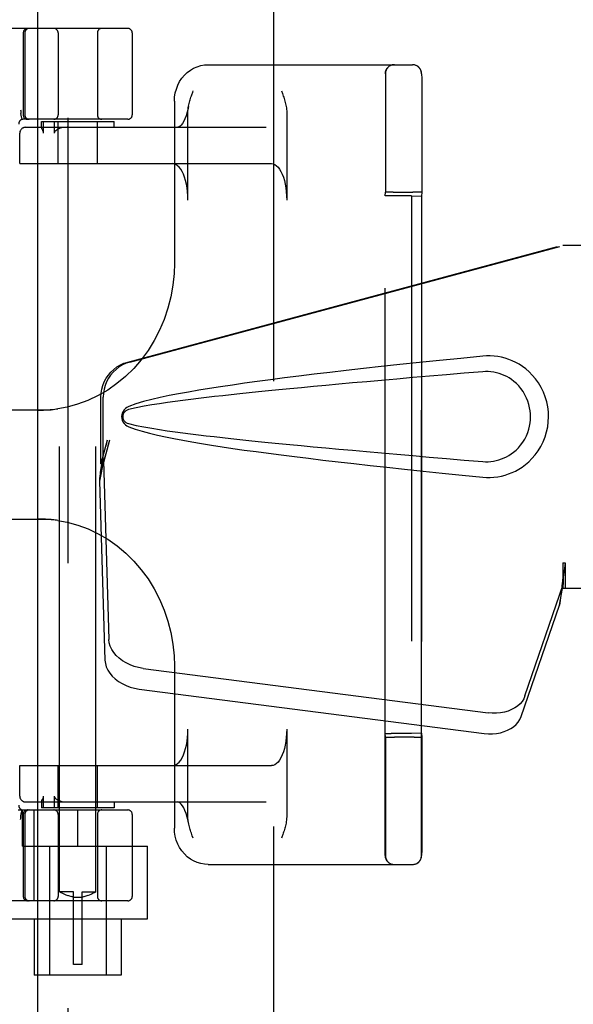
# Model space of a CAD drawing. Header units: inches. Extents: x 0 to 278, y 0 to 180.
# Tile 64 of 81: x 97.45 to 99.35, y 89.97 to 93.36. Entities that reach past the tile are written whole.
import ezdxf

# ---------------------------------------------------------------- set-up
doc = ezdxf.new("R2010")
doc.units = ezdxf.units.IN
doc.header["$LTSCALE"] = 15.310625
doc.header["$MEASUREMENT"] = 0
doc.linetypes.add('HIDDEN', pattern=[0.2, 0.1, -0.1])
doc.layers.add('DEFAULT_2', color=8, linetype='HIDDEN')
doc.layers.add('RIGHTHAND_DOOR_ASSEMBLY', color=7, linetype='CONTINUOUS')

msp = doc.modelspace()

# ---------------------------------------------------------------- linework, layer by layer
at = {"layer": 'DEFAULT_2', "color": 8, "linetype": 'HIDDEN'}
for p, q in [((98.3218, 52.3047), (98.3218, 131.3467)), ((97.5843, 90.3567), (97.5843, 93.8067)), ((97.7093, 90.3567), (97.7093, 93.8067)), ((97.8193, 93.3257), (95.3243, 93.3257)), ((97.4593, 93.3107), (97.4593, 93.0282)), ((97.465, 93.3107), (97.465, 93.0282)), ((97.5793, 93.3107), (97.5793, 93.0282)), ((97.7143, 93.3107), (97.7143, 93.0282)), ((97.8343, 93.3107), (97.8343, 93.0282)), ((98.0957, 93.2007), (98.7993, 93.2007)), ((98.7045, 90.4817), (98.7045, 93.1697)), ((98.7053, 93.1679), (98.7054, 93.1549)), ((98.7054, 93.1549), (98.7055, 93.1059)), ((98.8295, 90.4817), (98.8295, 93.1697)), ((98.8303, 93.1679), (98.8304, 93.155)), ((98.8304, 93.155), (98.8305, 93.1058)), ((98.7055, 93.1059), (98.7056, 93.0134)), ((98.8305, 93.1058), (98.8306, 93.0129)), ((97.9795, 93.0757), (97.9795, 92.5171)), ((97.452, 93.0278), (97.4515, 93.0326)), ((97.452, 93.0278), (97.4521, 93.0273)), ((97.4555, 93.0128), (97.4521, 93.0273)), ((97.8193, 93.0132), (97.4589, 93.0132)), ((98.0259, 92.7357), (98.0259, 93.0372)), ((98.3659, 93.0372), (98.3659, 92.7357)), ((98.7056, 93.0134), (98.7056, 92.8753)), ((98.8306, 93.0129), (98.8306, 92.8744)), ((97.4672, 92.9857), (98.2951, 92.9857)), ((97.5218, 93.0057), (97.7718, 93.0057)), ((97.5218, 92.9855), (97.5218, 93.0057)), ((97.5218, 92.9856), (97.5219, 92.9857)), ((97.5292, 92.9657), (97.5292, 93.0057)), ((97.5659, 93.0057), (97.5659, 92.9657)), ((97.5793, 92.8607), (97.5793, 93.0057)), ((97.7143, 92.8607), (97.7143, 93.0057)), ((97.7718, 92.9857), (97.7718, 93.0057)), ((97.4472, 92.8607), (97.4472, 92.9657)), ((97.4474, 92.8607), (97.4474, 92.9657)), ((98.7056, 92.8753), (98.7057, 92.7627)), ((98.8306, 92.8744), (98.8307, 92.7627)), ((97.4472, 92.8607), (98.3132, 92.8607)), ((98.705, 92.7498), (98.7057, 92.7627)), ((98.705, 90.9017), (98.705, 92.7498)), ((98.7226, 92.7632), (98.7148, 92.7631)), ((98.7318, 92.7632), (98.7226, 92.7632)), ((98.795, 92.7501), (98.725, 92.7501)), ((98.7318, 92.7632), (98.7997, 92.7632)), ((98.795, 92.7501), (98.8299, 92.7488)), ((98.795, 92.7501), (98.795, 90.9013)), ((98.8092, 92.7632), (98.7997, 92.7632)), ((98.8307, 92.7627), (98.8299, 92.7488)), ((98.8299, 92.7488), (98.8299, 90.9027)), ((97.5556, 92.0132), (97.078, 92.0132)), ((97.078, 91.6382), (97.5556, 91.6382)), ((97.9795, 91.1344), (97.9795, 90.5757)), ((98.0259, 90.6142), (98.0259, 90.9157)), ((98.3659, 90.9157), (98.3659, 90.6142)), ((98.7057, 90.8888), (98.705, 90.9017)), ((98.795, 90.9013), (98.725, 90.9013)), ((98.7271, 90.8883), (98.7367, 90.8882)), ((98.8046, 90.8882), (98.7367, 90.8882)), ((98.8299, 90.9027), (98.795, 90.9013)), ((98.8046, 90.8882), (98.8137, 90.8883)), ((98.8137, 90.8883), (98.8216, 90.8884)), ((98.8299, 90.9027), (98.8307, 90.8888)), ((97.4472, 90.7907), (98.3132, 90.7907)), ((97.4472, 90.6857), (97.4472, 90.7907)), ((97.4474, 90.6857), (97.4474, 90.7907)), ((97.5793, 90.6457), (97.5793, 90.7907)), ((97.7143, 90.6457), (97.7143, 90.7907)), ((97.5237, 90.6703), (97.5255, 90.6739)), ((97.5292, 90.6457), (97.5292, 90.6857)), ((97.5659, 90.6857), (97.5659, 90.6457)), ((97.4416, 90.6382), (97.8193, 90.6382)), ((97.4521, 90.6242), (97.4555, 90.6386)), ((97.4568, 90.5132), (97.4568, 90.6382)), ((97.4672, 90.6657), (98.2951, 90.6657)), ((97.497, 90.3257), (97.497, 90.6382)), ((97.5218, 90.6659), (97.5218, 90.6457)), ((97.5219, 90.6657), (97.5218, 90.6658)), ((97.7718, 90.6457), (97.5218, 90.6457)), ((97.6468, 90.5132), (97.6468, 90.6382)), ((97.7718, 90.6657), (97.7718, 90.6457)), ((97.4521, 90.6242), (97.452, 90.6236)), ((97.4593, 90.6232), (97.4593, 90.3407)), ((97.465, 90.6232), (97.465, 90.3407)), ((97.5793, 90.6232), (97.5793, 90.3407)), ((97.7143, 90.6232), (97.7143, 90.3407)), ((97.8343, 90.6232), (97.8343, 90.3407)), ((98.7055, 90.6038), (98.7055, 90.5803)), ((98.7055, 90.5803), (98.7055, 90.5491)), ((98.8305, 90.6039), (98.8305, 90.5803)), ((98.8305, 90.5803), (98.8305, 90.5491)), ((98.7055, 90.5491), (98.7054, 90.4983)), ((98.8305, 90.5491), (98.8304, 90.4982)), ((97.4568, 90.5132), (97.8868, 90.5132)), ((97.5493, 90.5132), (97.5493, 90.0707)), ((97.7443, 90.5132), (97.7443, 90.0707)), ((97.8868, 90.2637), (97.8868, 90.5132)), ((98.0957, 90.4507), (98.7993, 90.4507)), ((97.6318, 90.3567), (97.5843, 90.3567)), ((97.5843, 90.3567), (97.5847, 90.3565)), ((97.5876, 90.3549), (97.5847, 90.3565)), ((97.5901, 90.3536), (97.5875, 90.355)), ((97.5934, 90.3519), (97.5901, 90.3536)), ((97.5974, 90.3499), (97.5934, 90.3519)), ((97.6021, 90.3478), (97.5973, 90.35)), ((97.6074, 90.3456), (97.602, 90.3478)), ((97.6131, 90.3435), (97.6073, 90.3457)), ((97.6192, 90.3416), (97.613, 90.3436)), ((97.6254, 90.34), (97.6191, 90.3416)), ((97.6318, 90.3388), (97.6254, 90.3401)), ((97.6318, 90.1067), (97.6318, 90.3567)), ((97.6618, 90.3376), (97.6318, 90.3376)), ((97.6618, 90.3567), (97.7093, 90.3567)), ((97.6618, 90.1067), (97.6618, 90.3567)), ((97.6618, 90.3388), (97.6682, 90.3401)), ((97.6745, 90.3416), (97.6682, 90.34)), ((97.6806, 90.3436), (97.6744, 90.3416)), ((97.6863, 90.3457), (97.6805, 90.3435)), ((97.6916, 90.3478), (97.6862, 90.3456)), ((97.6963, 90.35), (97.6915, 90.3478)), ((97.7003, 90.3519), (97.6962, 90.3499)), ((97.7035, 90.3536), (97.7002, 90.3519)), ((97.7061, 90.355), (97.7035, 90.3536)), ((97.709, 90.3565), (97.7061, 90.3549)), ((97.709, 90.3565), (97.7093, 90.3567)), ((97.8193, 90.3257), (95.3243, 90.3257)), ((97.4068, 90.2637), (97.8868, 90.2637)), ((97.4968, 90.2637), (97.4968, 90.0707)), ((97.7968, 90.2637), (97.7968, 90.0707)), ((97.6618, 90.1067), (97.6318, 90.1067)), ((97.7968, 90.0707), (97.4968, 90.0707))]:
    msp.add_line(p, q, dxfattribs=at)
for points in [[(97.9794, 93.0757), (97.9802, 93.0899), (97.9824, 93.1038), (97.9861, 93.1174), (97.9911, 93.1304), (97.9975, 93.1427), (98.0051, 93.1541), (98.0139, 93.1646), (98.0236, 93.1739), (98.0343, 93.1819), (98.0456, 93.1886), (98.0576, 93.1939), (98.07, 93.1977), (98.0828, 93.2), (98.0957, 93.2007)], [(98.7053, 93.1697), (98.7053, 93.1692), (98.7053, 93.1679)], [(98.8303, 93.1697), (98.8303, 93.1692), (98.8303, 93.1679)], [(98.0395, 93.0979), (98.0425, 93.1065), (98.0441, 93.1107)], [(98.3478, 93.1107), (98.351, 93.102), (98.3525, 93.0976), (98.3541, 93.0932), (98.3555, 93.0888), (98.357, 93.0844), (98.3584, 93.0799), (98.3597, 93.0754), (98.3609, 93.0709), (98.3621, 93.0663), (98.3631, 93.0617), (98.364, 93.057), (98.3648, 93.0522), (98.3654, 93.0473), (98.3658, 93.0423), (98.3659, 93.0372)], [(98.0279, 93.0572), (98.0281, 93.0583), (98.029, 93.0629), (98.0301, 93.0674), (98.0312, 93.0718), (98.0324, 93.0762), (98.0337, 93.0806), (98.0351, 93.0849), (98.0365, 93.0893), (98.038, 93.0936), (98.0395, 93.0979)], [(97.45, 93.0461), (97.4505, 93.0418), (97.451, 93.0373), (97.4515, 93.0326)], [(98.0279, 93.0572), (98.0266, 93.0507), (98.0235, 93.0375), (98.0199, 93.0257), (98.0158, 93.0152), (98.0116, 93.0064), (98.0073, 92.9992), (98.0031, 92.9936), (97.9993, 92.9897), (97.9959, 92.9872), (97.9932, 92.986), (97.9913, 92.9857)], [(98.0259, 93.0372), (98.0261, 93.043), (98.0266, 93.0484), (98.0272, 93.0534), (98.0279, 93.0572)], [(97.5238, 92.981), (97.5234, 92.9818), (97.523, 92.9825), (97.5227, 92.9832), (97.5224, 92.9838), (97.5222, 92.9844), (97.522, 92.9849), (97.5219, 92.9854), (97.5218, 92.9856)], [(97.5292, 92.9657), (97.5291, 92.9671), (97.5289, 92.9684), (97.5287, 92.9697), (97.5284, 92.9708), (97.528, 92.9719), (97.5276, 92.9729), (97.5272, 92.9739), (97.5268, 92.9749), (97.5264, 92.9758), (97.5259, 92.9768), (97.5255, 92.9777), (97.5238, 92.981)], [(97.5778, 92.9786), (97.5762, 92.9777), (97.5747, 92.9768), (97.5733, 92.9759), (97.572, 92.9749), (97.5708, 92.9739), (97.5697, 92.9729), (97.5687, 92.9719), (97.5678, 92.9708), (97.567, 92.9696), (97.5664, 92.9684), (97.5661, 92.9671), (97.5659, 92.9657)], [(97.6108, 92.9857), (97.6041, 92.9854), (97.5978, 92.9847), (97.5921, 92.9837), (97.5868, 92.9823), (97.5821, 92.9806), (97.5778, 92.9786)], [(98.0259, 92.7357), (98.0256, 92.7498), (98.0246, 92.7635), (98.023, 92.777), (98.0207, 92.79), (98.0178, 92.8022), (98.0144, 92.8137), (98.0105, 92.8241), (98.0061, 92.8335), (98.0013, 92.8416), (97.9961, 92.8484), (97.9906, 92.8537), (97.9849, 92.8576), (97.9791, 92.8599), (97.9732, 92.8607)], [(98.3132, 92.8607), (98.3192, 92.8599), (98.3249, 92.8576), (98.3306, 92.8537), (98.3361, 92.8484), (98.3413, 92.8416), (98.3461, 92.8335), (98.3505, 92.8241), (98.3544, 92.8137), (98.3579, 92.8022), (98.3607, 92.79), (98.363, 92.777), (98.3646, 92.7635), (98.3656, 92.7498), (98.3659, 92.7357)], [(98.7148, 92.7631), (98.7116, 92.763), (98.709, 92.7629), (98.7072, 92.7629), (98.706, 92.7628), (98.7057, 92.7627)], [(98.8307, 92.7627), (98.8303, 92.7628), (98.8292, 92.7629), (98.8273, 92.7629), (98.8247, 92.763), (98.8216, 92.7631), (98.8179, 92.7631), (98.8092, 92.7632)], [(97.9795, 92.5172), (97.9783, 92.4833), (97.9741, 92.4429), (97.967, 92.4029), (97.9569, 92.3636), (97.944, 92.3252), (97.9282, 92.2881), (97.9097, 92.2524), (97.8887, 92.2185), (97.8652, 92.1865), (97.8394, 92.1567), (97.8114, 92.1293), (97.7815, 92.1044), (97.7499, 92.0823), (97.7167, 92.063), (97.6821, 92.0468), (97.6465, 92.0337), (97.61, 92.0237), (97.5786, 92.0179)], [(97.5119, 92.0132), (97.5177, 92.0133), (97.5234, 92.0134), (97.5291, 92.0135), (97.5348, 92.0137), (97.5405, 92.014), (97.5461, 92.0144), (97.5516, 92.0148), (97.5571, 92.0153), (97.5626, 92.0158), (97.568, 92.0164), (97.5734, 92.0171), (97.5787, 92.0179)], [(97.5787, 91.6336), (97.5741, 91.6343), (97.5696, 91.6349), (97.5649, 91.6354), (97.5603, 91.6359), (97.5556, 91.6363), (97.5508, 91.6367), (97.5461, 91.6371), (97.5413, 91.6374), (97.5364, 91.6377), (97.5316, 91.6379), (97.5267, 91.638), (97.5218, 91.6381), (97.5168, 91.6382), (97.5119, 91.6382)], [(97.5786, 91.6336), (97.6104, 91.6277), (97.6469, 91.6177), (97.6825, 91.6045), (97.7171, 91.5882), (97.7503, 91.5689), (97.782, 91.5467), (97.8119, 91.5218), (97.8398, 91.4943), (97.8656, 91.4645), (97.889, 91.4325), (97.91, 91.3985), (97.9284, 91.3629), (97.9441, 91.3258), (97.9571, 91.2874), (97.9671, 91.2481), (97.9742, 91.2081), (97.9783, 91.1677), (97.9795, 91.1343)], [(97.9732, 90.7907), (97.9791, 90.7915), (97.9849, 90.7939), (97.9906, 90.7978), (97.9961, 90.8031), (98.0013, 90.8099), (98.0061, 90.818), (98.0105, 90.8273), (98.0144, 90.8378), (98.0178, 90.8492), (98.0207, 90.8615), (98.023, 90.8745), (98.0246, 90.8879), (98.0256, 90.9017), (98.0259, 90.9157)], [(98.3659, 90.9157), (98.3656, 90.9017), (98.3646, 90.8879), (98.363, 90.8745), (98.3607, 90.8615), (98.3579, 90.8492), (98.3544, 90.8378), (98.3505, 90.8273), (98.3461, 90.818), (98.3413, 90.8099), (98.3361, 90.8031), (98.3306, 90.7978), (98.3249, 90.7939), (98.3192, 90.7915), (98.3132, 90.7907)], [(98.7057, 90.8888), (98.7056, 90.8512), (98.7056, 90.833), (98.7056, 90.8153)], [(98.7057, 90.8888), (98.706, 90.8887), (98.7072, 90.8886), (98.709, 90.8885), (98.7116, 90.8885), (98.7148, 90.8884), (98.7184, 90.8883), (98.7271, 90.8883)], [(98.8216, 90.8884), (98.8247, 90.8885), (98.8273, 90.8885), (98.8292, 90.8886), (98.8303, 90.8887), (98.8307, 90.8888)], [(98.8307, 90.8888), (98.8306, 90.8515), (98.8306, 90.8335), (98.8306, 90.8159)], [(98.7056, 90.8153), (98.7056, 90.7811), (98.7056, 90.7644), (98.7056, 90.7481), (98.7056, 90.7321)], [(98.8306, 90.8159), (98.8306, 90.7816), (98.8306, 90.765), (98.8306, 90.7486), (98.8306, 90.7326)], [(98.7056, 90.7321), (98.7056, 90.701), (98.7056, 90.6859)], [(98.8306, 90.7326), (98.8306, 90.7014), (98.8306, 90.6862)], [(97.5255, 90.6739), (97.526, 90.6749), (97.5265, 90.6759), (97.5269, 90.6769), (97.5274, 90.678), (97.5279, 90.6791), (97.5283, 90.6803), (97.5286, 90.6816), (97.5289, 90.6829), (97.5291, 90.6843), (97.5292, 90.6857)], [(97.5659, 90.6857), (97.5661, 90.6844), (97.5665, 90.6831), (97.567, 90.6818), (97.5678, 90.6807), (97.5686, 90.6796), (97.5696, 90.6786), (97.5707, 90.6776), (97.5719, 90.6766), (97.5732, 90.6756), (97.5747, 90.6747), (97.5762, 90.6738), (97.5778, 90.6729)], [(97.5778, 90.6729), (97.5821, 90.6709), (97.5868, 90.6692), (97.5921, 90.6678), (97.5978, 90.6667), (97.6041, 90.666), (97.6108, 90.6657)], [(98.7056, 90.6859), (98.7056, 90.6568), (98.7056, 90.6429)], [(98.8306, 90.6862), (98.8306, 90.657), (98.8306, 90.643)], [(97.5218, 90.6658), (97.5219, 90.6662), (97.522, 90.6667), (97.5223, 90.6673), (97.5225, 90.6679), (97.5229, 90.6687), (97.5233, 90.6695), (97.5237, 90.6703)], [(98.0288, 90.5898), (98.0266, 90.6008), (98.0235, 90.6139), (98.0199, 90.6258), (98.0158, 90.6362), (98.0116, 90.6451), (98.0073, 90.6523), (98.0031, 90.6579), (97.9993, 90.6618), (97.9959, 90.6643), (97.9932, 90.6654), (97.9913, 90.6657)], [(98.7056, 90.6429), (98.7056, 90.6164), (98.7055, 90.6038)], [(98.8306, 90.643), (98.8306, 90.6164), (98.8305, 90.6039)], [(97.45, 90.6053), (97.4505, 90.6097), (97.451, 90.6142), (97.4515, 90.6188), (97.452, 90.6236)], [(98.0279, 90.5942), (98.0271, 90.5993), (98.0265, 90.6042), (98.0261, 90.6091), (98.0259, 90.6142)], [(98.3659, 90.6142), (98.3657, 90.6085), (98.3653, 90.6031), (98.3646, 90.598), (98.3638, 90.5932), (98.3629, 90.5886), (98.3618, 90.5841), (98.3607, 90.5796), (98.3595, 90.5753), (98.3582, 90.5709), (98.3568, 90.5666), (98.3554, 90.5622), (98.3539, 90.5579), (98.3524, 90.5536)], [(98.0957, 90.4507), (98.0828, 90.4515), (98.0701, 90.4538), (98.0577, 90.4576), (98.0457, 90.4629), (98.0343, 90.4696), (98.0236, 90.4776), (98.0139, 90.4869), (98.0051, 90.4974), (97.9975, 90.5088), (97.9911, 90.5211), (97.986, 90.5342), (97.9824, 90.5477), (97.9802, 90.5616), (97.9794, 90.5757)], [(98.0441, 90.5407), (98.0409, 90.5495), (98.0393, 90.5539), (98.0378, 90.5583), (98.0363, 90.5627), (98.0349, 90.5671), (98.0335, 90.5715), (98.0322, 90.576), (98.0309, 90.5806), (98.0298, 90.5851), (98.0288, 90.5898)], [(98.3524, 90.5536), (98.3494, 90.545), (98.3478, 90.5407)], [(98.7054, 90.4983), (98.7053, 90.4839), (98.7053, 90.4824), (98.7053, 90.4817)], [(98.8304, 90.4982), (98.8303, 90.4839), (98.8303, 90.4824), (98.8303, 90.4817)]]:
    msp.add_lwpolyline(points, dxfattribs=at)
for centre, radius, start, end in [((97.4743, 93.3107), 0.015, 90, 180), ((97.48, 93.3107), 0.015, 90, 180), ((97.5643, 93.3107), 0.015, 0, 90), ((97.7293, 93.3107), 0.015, 90, 180), ((97.8193, 93.3107), 0.015, 0, 90), ((98.7355, 93.1697), 0.031, 90, 180), ((98.7363, 93.1697), 0.031, 90, 180), ((98.7985, 93.1697), 0.031, 0, 90), ((98.7993, 93.1697), 0.031, 0, 90), ((97.4589, 92.9982), 0.015, 90, 186.9957), ((97.4743, 93.0282), 0.015, 180, 270), ((97.48, 93.0282), 0.015, 180, 270), ((97.5643, 93.0282), 0.015, 270, 360), ((97.7293, 93.0282), 0.015, 180, 270), ((97.8193, 93.0282), 0.015, 270, 360), ((97.4672, 92.9657), 0.02, 90, 180), ((97.4674, 92.9657), 0.02, 90, 180), ((97.4672, 90.6857), 0.02, 180, 270), ((97.4674, 90.6857), 0.02, 180, 270), ((97.4589, 90.6532), 0.015, 173.0043, 270), ((97.4743, 90.6232), 0.015, 90, 180), ((97.48, 90.6232), 0.015, 90, 180), ((97.5643, 90.6232), 0.015, 0, 90), ((97.7293, 90.6232), 0.015, 90, 180), ((97.8193, 90.6232), 0.015, 0, 90), ((98.7355, 90.4817), 0.031, 180, 270), ((98.7363, 90.4817), 0.031, 180, 270), ((98.7985, 90.4817), 0.031, 270, 360), ((98.7993, 90.4817), 0.031, 270, 360), ((97.4743, 90.3407), 0.015, 180, 270), ((97.48, 90.3407), 0.015, 180, 270), ((97.5643, 90.3407), 0.015, 270, 360), ((97.7293, 90.3407), 0.015, 180, 270), ((97.8193, 90.3407), 0.015, 270, 360)]:
    msp.add_arc(centre, radius, start, end, dxfattribs=at)
for centre, start_param, end_param in [((98.725, 92.7498), 1.569901, 3.140697), ((98.725, 90.9017), -3.140697, -1.569901)]:
    msp.add_ellipse(centre, major_axis=(0.02, 0), ratio=0.017455, start_param=start_param, end_param=end_param, dxfattribs=at)
at = {"layer": 'RIGHTHAND_DOOR_ASSEMBLY', "color": 3, "linetype": 'Continuous'}
msp.add_line((97.5093, 51.6797), (97.5093, 131.9717), dxfattribs=at)
at = {"layer": 'RIGHTHAND_DOOR_ASSEMBLY', "color": 8, "linetype": 'HIDDEN'}
for p, q in [((97.6133, 51.6797), (97.6133, 131.9717)), ((97.8189, 92.1784), (99.3164, 92.5807)), ((97.8266, 92.1784), (99.324, 92.5807)), ((99.3164, 92.5807), (99.6373, 92.5807)), ((97.7265, 91.8279), (97.7265, 92.0577)), ((97.7342, 91.8279), (97.7342, 92.0577)), ((97.7483, 91.9095), (97.7265, 91.8279)), ((97.756, 91.9095), (97.7342, 91.8279)), ((97.7349, 91.8393), (97.7214, 91.7683)), ((97.7326, 91.8554), (97.724, 91.7992)), ((97.7265, 91.8279), (97.7342, 91.8279)), ((97.7349, 91.8393), (97.7541, 91.2242)), ((97.7222, 91.7781), (97.7214, 91.7683)), ((97.7214, 91.7683), (97.7405, 91.1532)), ((99.3164, 91.4882), (99.324, 91.4882)), ((99.3164, 91.4882), (99.3165, 91.4779)), ((99.3164, 91.4882), (99.3164, 91.4007)), ((99.324, 91.4882), (99.324, 91.4007)), ((99.3165, 91.4779), (99.3168, 91.448)), ((99.3171, 91.4297), (99.3173, 91.4242)), ((99.1859, 91.0302), (99.3178, 91.4141)), ((99.3042, 91.343), (99.3178, 91.4141)), ((99.3135, 91.4092), (99.3042, 91.343)), ((99.3164, 91.4007), (99.6373, 91.4007)), ((99.1723, 90.9592), (99.3042, 91.343)), ((97.8716, 91.1252), (99.059, 90.9727)), ((97.858, 91.0541), (99.0455, 90.9016))]:
    msp.add_line(p, q, dxfattribs=at)
for points in [[(99.0404, 92.1987), (98.9648, 92.1912), (98.8922, 92.1838), (98.8225, 92.1766), (98.7556, 92.1695), (98.6915, 92.1626), (98.63, 92.1559), (98.571, 92.1493), (98.5144, 92.1427), (98.4602, 92.1363), (98.4082, 92.13), (98.3584, 92.1238), (98.3106, 92.1177), (98.2648, 92.1116), (98.2209, 92.1055), (98.1788, 92.0995), (98.1385, 92.0935), (98.0999, 92.0875), (98.063, 92.0815), (98.0276, 92.0754), (97.9939, 92.0692), (97.9616, 92.0629), (97.9307, 92.0563), (97.9013, 92.0496), (97.8734, 92.0423), (97.847, 92.0343), (97.8222, 92.0257)], [(99.0794, 92.1989), (99.0664, 92.1996), (99.0534, 92.1996), (99.0404, 92.1987)], [(99.0404, 91.7827), (99.0533, 91.7819), (99.0662, 91.7818), (99.0791, 91.7826), (99.092, 91.7842), (99.1047, 91.7866), (99.1173, 91.7897), (99.1295, 91.7937), (99.1414, 91.7984), (99.1531, 91.8038), (99.1646, 91.8101), (99.176, 91.8174), (99.1874, 91.8257), (99.1988, 91.8354), (99.21, 91.8464), (99.221, 91.8591), (99.2314, 91.8732), (99.2406, 91.8884), (99.2487, 91.9045), (99.2553, 91.9211), (99.2604, 91.9382), (99.264, 91.9553), (99.2662, 91.9726), (99.267, 91.9899), (99.2664, 92.0072), (99.2643, 92.0244), (99.2608, 92.0416), (99.2558, 92.0586), (99.2494, 92.0753), (99.2415, 92.0914), (99.2324, 92.1068), (99.2221, 92.121), (99.2111, 92.1339), (99.1999, 92.1451), (99.1885, 92.1549), (99.1771, 92.1634), (99.1656, 92.1708), (99.154, 92.1772), (99.1422, 92.1827), (99.1302, 92.1875), (99.1179, 92.1915), (99.1052, 92.1948), (99.0924, 92.1972), (99.0794, 92.1989)], [(97.7265, 92.0577), (97.7273, 92.0713), (97.7295, 92.0847), (97.7332, 92.0978), (97.7382, 92.1105), (97.7446, 92.1225), (97.7523, 92.1338), (97.7611, 92.1441), (97.7711, 92.1534), (97.7819, 92.1616), (97.7936, 92.1685), (97.8059, 92.1741), (97.8189, 92.1784)], [(97.8266, 92.1784), (97.8136, 92.1741), (97.8013, 92.1685), (97.7896, 92.1616), (97.7787, 92.1534), (97.7688, 92.1441), (97.76, 92.1338), (97.7523, 92.1225), (97.7459, 92.1105), (97.7408, 92.0978), (97.7372, 92.0847), (97.735, 92.0713), (97.7342, 92.0577)], [(99.0404, 92.1452), (98.977, 92.1399), (98.9158, 92.1347), (98.8568, 92.1297), (98.7999, 92.1248), (98.745, 92.1201), (98.6923, 92.1154), (98.6415, 92.1109), (98.5927, 92.1065), (98.5458, 92.1023), (98.5008, 92.0982), (98.4577, 92.0941), (98.4165, 92.0902), (98.377, 92.0865), (98.3392, 92.0828), (98.3033, 92.0792), (98.2689, 92.0757), (98.2362, 92.0724), (98.2048, 92.0691), (98.1747, 92.0659), (98.1456, 92.0627), (98.1174, 92.0595), (98.0898, 92.0563), (98.0626, 92.0531), (98.0357, 92.0498), (98.0089, 92.0464), (97.9821, 92.0428), (97.9553, 92.0391), (97.9285, 92.0351), (97.9017, 92.0308), (97.875, 92.0262), (97.8484, 92.0208), (97.822, 92.0149)], [(99.0404, 91.8362), (99.0498, 91.8357), (99.0591, 91.8358), (99.0685, 91.8365), (99.0779, 91.8378), (99.0872, 91.8397), (99.0963, 91.8421), (99.1051, 91.8451), (99.1138, 91.8486), (99.1222, 91.8526), (99.1305, 91.8572), (99.1387, 91.8626), (99.1469, 91.8687), (99.155, 91.8757), (99.1631, 91.8836), (99.171, 91.8928), (99.1784, 91.9029), (99.185, 91.9138), (99.1906, 91.925), (99.1952, 91.9362), (99.1988, 91.9474), (99.2015, 91.9583), (99.2033, 91.9691), (99.2044, 91.9796), (99.2048, 91.9899), (99.2045, 92.0003), (99.2035, 92.0108), (99.2018, 92.0214), (99.1993, 92.0323), (99.1959, 92.0435), (99.1915, 92.0547), (99.1859, 92.066), (99.1795, 92.0769), (99.1721, 92.0871), (99.1643, 92.0965), (99.1562, 92.1047), (99.148, 92.1119), (99.1397, 92.1182), (99.1314, 92.1237), (99.123, 92.1284), (99.1144, 92.1326), (99.1057, 92.1362), (99.0967, 92.1392), (99.0876, 92.1417), (99.0782, 92.1436), (99.0688, 92.1449), (99.0593, 92.1456), (99.0499, 92.1457), (99.0404, 92.1452)], [(97.8222, 92.0257), (97.8161, 92.0226), (97.8109, 92.0187), (97.8063, 92.0141), (97.8026, 92.0088), (97.8, 92.0032), (97.7984, 91.9972), (97.7979, 91.9909), (97.7984, 91.9847), (97.7999, 91.9787), (97.8025, 91.973), (97.8061, 91.9676), (97.8107, 91.9629), (97.816, 91.9589), (97.8222, 91.9558)], [(97.822, 92.0149), (97.8169, 92.013), (97.8125, 92.0106), (97.8087, 92.0074), (97.8056, 92.0036), (97.8034, 91.9996), (97.802, 91.9952), (97.8016, 91.9905), (97.8021, 91.9859), (97.8035, 91.9816), (97.8058, 91.9776), (97.8088, 91.9739), (97.8126, 91.9708), (97.817, 91.9684), (97.822, 91.9666)], [(97.822, 91.9666), (97.8484, 91.9607), (97.8748, 91.9553), (97.9015, 91.9507), (97.9282, 91.9464), (97.955, 91.9425), (97.9818, 91.9387), (98.0085, 91.9352), (98.0353, 91.9317), (98.0621, 91.9285), (98.0892, 91.9252), (98.1167, 91.922), (98.1449, 91.9189), (98.174, 91.9157), (98.2041, 91.9125), (98.2354, 91.9092), (98.2681, 91.9058), (98.3024, 91.9023), (98.3384, 91.8988), (98.3761, 91.8951), (98.4156, 91.8913), (98.4569, 91.8874), (98.5, 91.8834), (98.5451, 91.8792), (98.592, 91.875), (98.6408, 91.8706), (98.6917, 91.8661), (98.7445, 91.8615), (98.7994, 91.8567), (98.8564, 91.8518), (98.9156, 91.8467), (98.9769, 91.8416), (99.0404, 91.8362)], [(97.8222, 91.9558), (97.8448, 91.9478), (97.8688, 91.9404), (97.8941, 91.9337), (97.9207, 91.9274), (97.9485, 91.9213), (97.9776, 91.9154), (98.008, 91.9096), (98.0398, 91.9039), (98.0729, 91.8983), (98.1074, 91.8928), (98.1434, 91.8872), (98.1809, 91.8816), (98.22, 91.876), (98.2607, 91.8704), (98.3031, 91.8648), (98.3472, 91.8591), (98.3932, 91.8533), (98.441, 91.8474), (98.4907, 91.8415), (98.5426, 91.8355), (98.5965, 91.8293), (98.6526, 91.8231), (98.711, 91.8167), (98.7718, 91.8102), (98.8351, 91.8036), (98.9009, 91.7968), (98.9693, 91.7898), (99.0404, 91.7827)], [(97.756, 91.9095), (97.7507, 91.8899), (97.7454, 91.8707), (97.7399, 91.8518), (97.7345, 91.8335), (97.7292, 91.816), (97.724, 91.7992)], [(97.7483, 91.9095), (97.7457, 91.8999), (97.7431, 91.8905), (97.7405, 91.8812), (97.7378, 91.8722), (97.7352, 91.8637), (97.7326, 91.8554)], [(97.7326, 91.8554), (97.733, 91.8526), (97.7334, 91.8498), (97.7337, 91.8471), (97.7341, 91.8444), (97.7345, 91.8418), (97.7349, 91.8393)], [(97.724, 91.7992), (97.7235, 91.7937), (97.7222, 91.7781)], [(99.324, 91.4882), (99.3215, 91.468), (99.3189, 91.448), (99.3162, 91.4283), (99.3135, 91.4092)], [(99.3167, 91.4605), (99.3166, 91.4528), (99.316, 91.44), (99.3149, 91.4255), (99.3132, 91.4095), (99.3111, 91.3922), (99.3096, 91.3812)], [(99.3168, 91.448), (99.317, 91.4386), (99.3171, 91.4297)], [(99.3173, 91.4242), (99.3174, 91.4216), (99.3175, 91.419), (99.3176, 91.4165), (99.3178, 91.4141)], [(97.8716, 91.1252), (97.8561, 91.1279), (97.8412, 91.1319), (97.8268, 91.1372), (97.8132, 91.1437), (97.8005, 91.1514), (97.7891, 91.16), (97.7791, 91.1695), (97.7705, 91.1796), (97.7637, 91.1904), (97.7586, 91.2015), (97.7554, 91.2128), (97.7541, 91.2242)], [(97.7405, 91.1532), (97.7419, 91.1417), (97.7451, 91.1305), (97.7501, 91.1194), (97.757, 91.1086), (97.7655, 91.0984), (97.7755, 91.0889), (97.787, 91.0803), (97.7996, 91.0727), (97.8132, 91.0662), (97.8277, 91.0608), (97.8426, 91.0568), (97.858, 91.0541)], [(99.1859, 91.0302), (99.1816, 91.0206), (99.176, 91.0116), (99.1688, 91.0032), (99.1602, 90.9956), (99.1504, 90.9889), (99.1395, 90.9832), (99.1275, 90.9785), (99.1148, 90.975), (99.1014, 90.9726), (99.0875, 90.9714), (99.0734, 90.9714), (99.059, 90.9727)], [(99.0455, 90.9016), (99.0599, 90.9004), (99.0739, 90.9004), (99.0878, 90.9016), (99.1012, 90.904), (99.114, 90.9075), (99.1259, 90.9122), (99.1368, 90.9179), (99.1467, 90.9246), (99.1552, 90.9322), (99.1624, 90.9405), (99.1681, 90.9495), (99.1723, 90.9592)]]:
    msp.add_lwpolyline(points, dxfattribs=at)

doc.saveas('drawing.dxf')
